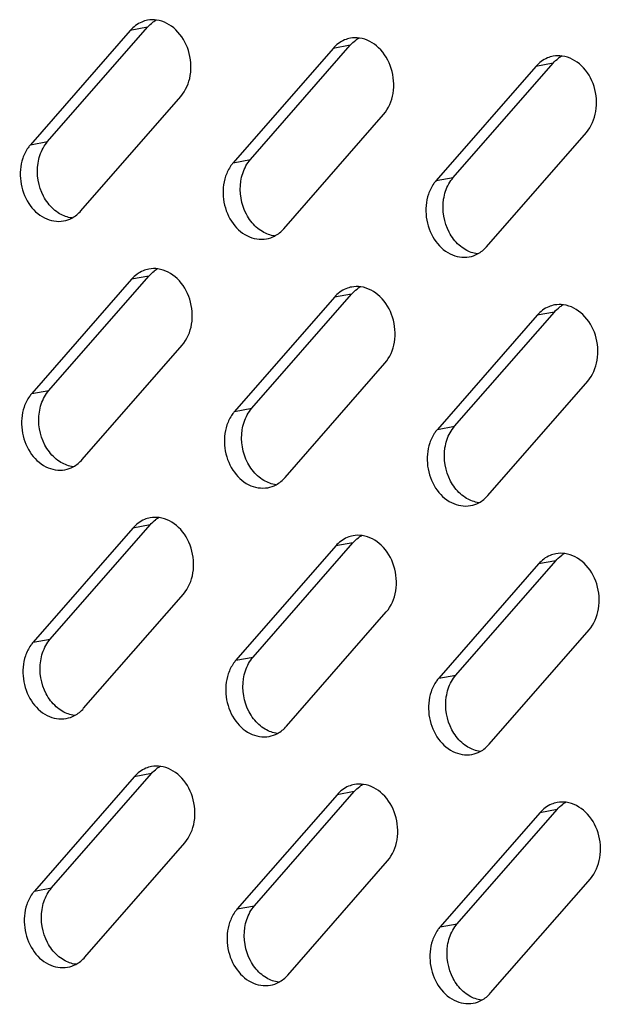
# Model space of a CAD drawing. Header units: millimetres. Extents: x 818 to 1412, y 141 to 561.
# Tile 52 of 86: x 1298.99 to 1303.96, y 279.05 to 287.46. Entities that reach past the tile are written whole.
import ezdxf

# ---------------------------------------------------------------- set-up
doc = ezdxf.new("R2010")
doc.units = ezdxf.units.MM
doc.header["$LTSCALE"] = 61.468
doc.layers.add('00_37_DXF_CONTINUOUS_LINE', color=7, linetype='CONTINUOUS')

msp = doc.modelspace()

# ---------------------------------------------------------------- linework, layer by layer
at = {"layer": '00_37_DXF_CONTINUOUS_LINE', "color": 7, "linetype": 'Continuous'}
for p, q in [((1299.9299, 287.3635), (1299.0775, 286.3877)), ((1299.2245, 286.4146), (1300.0769, 287.3904)), ((1301.6631, 287.2101), (1300.8107, 286.2343)), ((1300.9577, 286.2612), (1301.8101, 287.237)), ((1303.3963, 287.0567), (1302.5439, 286.0809)), ((1302.6909, 286.1078), (1303.5433, 287.0836)), ((1299.5093, 285.8239), (1300.3617, 286.7997)), ((1301.2426, 285.6704), (1302.095, 286.6463)), ((1302.9758, 285.517), (1303.8282, 286.4928)), ((1299.9413, 285.239), (1299.0889, 284.2632)), ((1299.2358, 284.29), (1300.0883, 285.2659)), ((1301.6745, 285.0856), (1300.8221, 284.1097)), ((1300.9691, 284.1366), (1301.8215, 285.1125)), ((1303.4077, 284.9322), (1302.5553, 283.9563)), ((1302.7023, 283.9832), (1303.5547, 284.959)), ((1299.5207, 283.6993), (1300.3731, 284.6751)), ((1301.2539, 283.5459), (1302.1064, 284.5217)), ((1302.9872, 283.3925), (1303.8396, 284.3683)), ((1299.2472, 282.1655), (1300.0996, 283.1413)), ((1299.9527, 283.1144), (1299.1003, 282.1386)), ((1300.9805, 282.0121), (1301.8329, 282.9879)), ((1301.6859, 282.961), (1300.8335, 281.9852)), ((1303.4191, 282.8076), (1302.5667, 281.8318)), ((1302.7137, 281.8587), (1303.5661, 282.8345)), ((1299.5321, 281.5748), (1300.3845, 282.5506)), ((1301.2653, 281.4213), (1302.1177, 282.3972)), ((1302.9986, 281.2679), (1303.851, 282.2437)), ((1299.9641, 280.9899), (1299.1117, 280.0141)), ((1299.2586, 280.0409), (1300.111, 281.0168)), ((1300.9918, 279.8875), (1301.8442, 280.8634)), ((1301.6973, 280.8365), (1300.8449, 279.8606)), ((1302.7251, 279.7341), (1303.5775, 280.7099)), ((1303.4305, 280.6831), (1302.5781, 279.7072)), ((1299.5435, 279.4502), (1300.3959, 280.426)), ((1301.2767, 279.2968), (1302.1291, 280.2726)), ((1303.0099, 279.1434), (1303.8623, 280.1192))]:
    msp.add_line(p, q, dxfattribs=at)
at = {"layer": '00_37_DXF_CONTINUOUS_LINE', "color": 9, "linetype": 'Continuous'}
for p, q in [((1300.0769, 287.3904), (1299.9299, 287.3635)), ((1301.8101, 287.237), (1301.6631, 287.2101)), ((1303.5433, 287.0836), (1303.3963, 287.0567)), ((1299.0775, 286.3877), (1299.2245, 286.4146)), ((1300.8107, 286.2343), (1300.9577, 286.2612)), ((1302.5439, 286.0809), (1302.6909, 286.1078)), ((1300.0883, 285.2659), (1299.9413, 285.239)), ((1301.8215, 285.1125), (1301.6745, 285.0856)), ((1303.5547, 284.959), (1303.4077, 284.9322)), ((1299.0889, 284.2632), (1299.2358, 284.29)), ((1300.8221, 284.1097), (1300.9691, 284.1366)), ((1302.5553, 283.9563), (1302.7023, 283.9832)), ((1300.0996, 283.1413), (1299.9527, 283.1144)), ((1301.8329, 282.9879), (1301.6859, 282.961)), ((1303.5661, 282.8345), (1303.4191, 282.8076)), ((1299.1003, 282.1386), (1299.2472, 282.1655)), ((1300.8335, 281.9852), (1300.9805, 282.0121)), ((1302.5667, 281.8318), (1302.7137, 281.8587)), ((1300.111, 281.0168), (1299.9641, 280.9899)), ((1301.8442, 280.8634), (1301.6973, 280.8365)), ((1303.5775, 280.7099), (1303.4305, 280.6831)), ((1299.1117, 280.0141), (1299.2586, 280.0409)), ((1300.8449, 279.8606), (1300.9918, 279.8875)), ((1302.5781, 279.7072), (1302.7251, 279.7341))]:
    msp.add_line(p, q, dxfattribs=at)
at = {"layer": '00_37_DXF_CONTINUOUS_LINE', "color": 7, "linetype": 'Continuous'}
for centre, radius, start, end in [((1300.122, 287.2119), 0.2425, 100.3442, 112.53238), ((1300.2782, 287.2207), 0.2628, 118.01184, 125.94505), ((1301.8552, 287.0585), 0.2425, 100.3442, 112.53238), ((1302.0114, 287.0673), 0.2628, 118.01184, 125.94505), ((1303.5885, 286.9051), 0.2425, 100.3442, 112.53238), ((1303.7447, 286.9139), 0.2628, 118.01184, 125.94505), ((1300.1334, 285.0874), 0.2425, 100.3442, 112.53238), ((1300.2896, 285.0962), 0.2628, 118.01184, 125.94505), ((1301.8666, 284.934), 0.2425, 100.3442, 112.53238), ((1302.0228, 284.9428), 0.2628, 118.01184, 125.94505), ((1303.5999, 284.7805), 0.2425, 100.3442, 112.53238), ((1303.7561, 284.7894), 0.2628, 118.01184, 125.94505), ((1300.1448, 282.9628), 0.2425, 100.3442, 112.53238), ((1300.301, 282.9716), 0.2628, 118.01184, 125.94505), ((1302.0342, 282.8182), 0.2628, 118.01184, 125.94505), ((1301.878, 282.8094), 0.2425, 100.3442, 112.53238), ((1303.6112, 282.656), 0.2425, 100.3442, 112.53238), ((1303.7674, 282.6648), 0.2628, 118.01184, 125.94505), ((1300.1562, 280.8383), 0.2425, 100.3442, 112.53238), ((1300.3124, 280.8471), 0.2628, 118.01184, 125.94505), ((1301.8894, 280.6849), 0.2425, 100.3442, 112.53238), ((1302.0456, 280.6937), 0.2628, 118.01184, 125.94505), ((1303.6226, 280.5314), 0.2425, 100.3442, 112.53238), ((1303.7788, 280.5403), 0.2628, 118.01184, 125.94505)]:
    msp.add_arc(centre, radius, start, end, dxfattribs=at)
for points in [[(1300.0291, 287.4359), (1299.9913, 287.4202), (1299.9568, 287.3944), (1299.9299, 287.3635)], [(1300.0769, 287.3904), (1300.0909, 287.4064), (1300.1067, 287.421), (1300.1239, 287.4335)], [(1300.1555, 287.4522), (1300.13, 287.4556), (1300.1037, 287.4551), (1300.0785, 287.4505)], [(1301.7623, 287.2825), (1301.7245, 287.2668), (1301.6901, 287.241), (1301.6631, 287.2101)], [(1301.8101, 287.237), (1301.8241, 287.253), (1301.8399, 287.2676), (1301.8572, 287.2801)], [(1301.8887, 287.2987), (1301.8633, 287.3022), (1301.837, 287.3017), (1301.8117, 287.2971)], [(1303.4955, 287.1291), (1303.4577, 287.1134), (1303.4233, 287.0875), (1303.3963, 287.0567)], [(1303.5433, 287.0836), (1303.5573, 287.0996), (1303.5731, 287.1142), (1303.5904, 287.1267)], [(1303.6219, 287.1453), (1303.5965, 287.1488), (1303.5702, 287.1483), (1303.5449, 287.1437)], [(1299.186, 286.3597), (1299.1969, 286.3792), (1299.2098, 286.3978), (1299.2245, 286.4146)], [(1299.1421, 286.2295), (1299.1491, 286.2748), (1299.1637, 286.3197), (1299.186, 286.3597)], [(1300.9193, 286.2063), (1300.9302, 286.2258), (1300.943, 286.2444), (1300.9577, 286.2612)], [(1299.19, 285.9471), (1299.1453, 286.0314), (1299.1276, 286.1351), (1299.1421, 286.2295)], [(1300.8754, 286.0761), (1300.8823, 286.1214), (1300.8969, 286.1663), (1300.9193, 286.2063)], [(1302.6525, 286.0529), (1302.6634, 286.0724), (1302.6762, 286.0909), (1302.6909, 286.1078)], [(1300.9232, 285.7936), (1300.8785, 285.878), (1300.8608, 285.9817), (1300.8754, 286.0761)], [(1302.6086, 285.9227), (1302.6156, 285.968), (1302.6301, 286.0129), (1302.6525, 286.0529)], [(1299.2745, 285.8375), (1299.2402, 285.8683), (1299.2116, 285.9063), (1299.19, 285.9471)], [(1302.6564, 285.6402), (1302.6117, 285.7246), (1302.594, 285.8283), (1302.6086, 285.9227)], [(1299.3271, 285.7988), (1299.3084, 285.8099), (1299.2907, 285.823), (1299.2745, 285.8375)], [(1299.4309, 285.7621), (1299.3945, 285.767), (1299.3587, 285.7802), (1299.3271, 285.7988)], [(1299.3608, 285.7369), (1299.3854, 285.7414), (1299.4095, 285.7498), (1299.4316, 285.7616)], [(1299.4316, 285.7616), (1299.4609, 285.7772), (1299.4875, 285.7988), (1299.5093, 285.8239)], [(1301.0077, 285.6841), (1300.9734, 285.7149), (1300.9448, 285.7529), (1300.9232, 285.7936)], [(1301.0603, 285.6454), (1301.0416, 285.6565), (1301.0239, 285.6696), (1301.0077, 285.6841)], [(1301.1648, 285.6082), (1301.1941, 285.6238), (1301.2207, 285.6454), (1301.2426, 285.6704)], [(1301.1641, 285.6087), (1301.1278, 285.6136), (1301.0919, 285.6268), (1301.0603, 285.6454)], [(1301.094, 285.5835), (1301.1186, 285.588), (1301.1427, 285.5964), (1301.1648, 285.6082)], [(1302.7409, 285.5307), (1302.7066, 285.5615), (1302.678, 285.5995), (1302.6564, 285.6402)], [(1302.7936, 285.492), (1302.7748, 285.503), (1302.7571, 285.5162), (1302.7409, 285.5307)], [(1302.8973, 285.4553), (1302.861, 285.4602), (1302.8252, 285.4733), (1302.7936, 285.492)], [(1302.898, 285.4548), (1302.9273, 285.4703), (1302.9539, 285.492), (1302.9758, 285.517)], [(1302.8272, 285.4301), (1302.8518, 285.4345), (1302.8759, 285.443), (1302.898, 285.4548)], [(1300.1669, 285.3276), (1300.1414, 285.3311), (1300.1151, 285.3306), (1300.0899, 285.326)], [(1300.0405, 285.3114), (1300.0027, 285.2957), (1299.9682, 285.2698), (1299.9413, 285.239)], [(1300.0883, 285.2659), (1300.1023, 285.2819), (1300.1181, 285.2965), (1300.1353, 285.309)], [(1301.7737, 285.158), (1301.7359, 285.1423), (1301.7014, 285.1164), (1301.6745, 285.0856)], [(1301.8215, 285.1125), (1301.8355, 285.1285), (1301.8513, 285.1431), (1301.8686, 285.1556)], [(1301.9001, 285.1742), (1301.8746, 285.1777), (1301.8483, 285.1771), (1301.8231, 285.1725)], [(1303.5069, 285.0046), (1303.4691, 284.9889), (1303.4347, 284.963), (1303.4077, 284.9322)], [(1303.5547, 284.959), (1303.5687, 284.9751), (1303.5845, 284.9897), (1303.6018, 285.0021)], [(1303.6333, 285.0208), (1303.6079, 285.0242), (1303.5816, 285.0237), (1303.5563, 285.0191)], [(1299.1535, 284.105), (1299.1605, 284.1502), (1299.1751, 284.1952), (1299.1974, 284.2352)], [(1299.1974, 284.2352), (1299.2083, 284.2547), (1299.2212, 284.2732), (1299.2358, 284.29)], [(1299.2014, 283.8225), (1299.1567, 283.9069), (1299.139, 284.0106), (1299.1535, 284.105)], [(1300.8868, 283.9516), (1300.8937, 283.9968), (1300.9083, 284.0418), (1300.9306, 284.0818)], [(1300.9306, 284.0818), (1300.9415, 284.1012), (1300.9544, 284.1198), (1300.9691, 284.1366)], [(1302.6639, 283.9283), (1302.6748, 283.9478), (1302.6876, 283.9664), (1302.7023, 283.9832)], [(1300.9346, 283.6691), (1300.8899, 283.7535), (1300.8722, 283.8572), (1300.8868, 283.9516)], [(1302.62, 283.7981), (1302.6269, 283.8434), (1302.6415, 283.8884), (1302.6639, 283.9283)], [(1299.2859, 283.713), (1299.2516, 283.7438), (1299.223, 283.7818), (1299.2014, 283.8225)], [(1302.6678, 283.5157), (1302.6231, 283.6001), (1302.6054, 283.7038), (1302.62, 283.7981)], [(1299.3385, 283.6743), (1299.3198, 283.6853), (1299.3021, 283.6984), (1299.2859, 283.713)], [(1299.4423, 283.6375), (1299.4059, 283.6425), (1299.3701, 283.6556), (1299.3385, 283.6743)], [(1299.443, 283.637), (1299.4723, 283.6526), (1299.4989, 283.6743), (1299.5207, 283.6993)], [(1301.0191, 283.5596), (1300.9848, 283.5904), (1300.9562, 283.6283), (1300.9346, 283.6691)], [(1299.3722, 283.6123), (1299.3967, 283.6168), (1299.4209, 283.6253), (1299.443, 283.637)], [(1301.0717, 283.5208), (1301.053, 283.5319), (1301.0353, 283.545), (1301.0191, 283.5596)], [(1301.1755, 283.4841), (1301.1391, 283.4891), (1301.1033, 283.5022), (1301.0717, 283.5208)], [(1301.1054, 283.4589), (1301.13, 283.4634), (1301.1541, 283.4719), (1301.1762, 283.4836)], [(1301.1762, 283.4836), (1301.2055, 283.4992), (1301.2321, 283.5209), (1301.2539, 283.5459)], [(1302.7523, 283.4062), (1302.718, 283.4369), (1302.6894, 283.4749), (1302.6678, 283.5157)], [(1302.8049, 283.3674), (1302.7862, 283.3785), (1302.7685, 283.3916), (1302.7523, 283.4062)], [(1302.9094, 283.3302), (1302.9387, 283.3458), (1302.9653, 283.3675), (1302.9872, 283.3925)], [(1302.9087, 283.3307), (1302.8724, 283.3357), (1302.8366, 283.3488), (1302.8049, 283.3674)], [(1302.8386, 283.3055), (1302.8632, 283.31), (1302.8873, 283.3185), (1302.9094, 283.3302)], [(1300.0519, 283.1868), (1300.0141, 283.1711), (1299.9796, 283.1453), (1299.9527, 283.1144)], [(1300.0996, 283.1413), (1300.1136, 283.1573), (1300.1295, 283.1719), (1300.1467, 283.1844)], [(1300.1782, 283.2031), (1300.1528, 283.2065), (1300.1265, 283.206), (1300.1013, 283.2014)], [(1301.9115, 283.0496), (1301.886, 283.0531), (1301.8597, 283.0526), (1301.8345, 283.048)], [(1301.7851, 283.0334), (1301.7473, 283.0177), (1301.7128, 282.9919), (1301.6859, 282.961)], [(1301.8329, 282.9879), (1301.8469, 283.0039), (1301.8627, 283.0185), (1301.8799, 283.031)], [(1303.6447, 282.8962), (1303.6192, 282.8997), (1303.5929, 282.8992), (1303.5677, 282.8946)], [(1303.5183, 282.88), (1303.4805, 282.8643), (1303.446, 282.8384), (1303.4191, 282.8076)], [(1303.5661, 282.8345), (1303.5801, 282.8505), (1303.5959, 282.8651), (1303.6132, 282.8776)], [(1299.2088, 282.1106), (1299.2197, 282.1301), (1299.2325, 282.1487), (1299.2472, 282.1655)], [(1299.1649, 281.9804), (1299.1719, 282.0257), (1299.1865, 282.0706), (1299.2088, 282.1106)], [(1299.2128, 281.698), (1299.1681, 281.7823), (1299.1504, 281.886), (1299.1649, 281.9804)], [(1300.8981, 281.827), (1300.9051, 281.8723), (1300.9197, 281.9172), (1300.942, 281.9572)], [(1300.942, 281.9572), (1300.9529, 281.9767), (1300.9658, 281.9953), (1300.9805, 282.0121)], [(1300.946, 281.5445), (1300.9013, 281.6289), (1300.8836, 281.7326), (1300.8981, 281.827)], [(1302.6314, 281.6736), (1302.6383, 281.7189), (1302.6529, 281.7638), (1302.6753, 281.8038)], [(1302.6753, 281.8038), (1302.6861, 281.8233), (1302.699, 281.8418), (1302.7137, 281.8587)], [(1299.2973, 281.5884), (1299.2629, 281.6192), (1299.2343, 281.6572), (1299.2128, 281.698)], [(1302.6792, 281.3911), (1302.6345, 281.4755), (1302.6168, 281.5792), (1302.6314, 281.6736)], [(1299.3499, 281.5497), (1299.3311, 281.5608), (1299.3135, 281.5739), (1299.2973, 281.5884)], [(1299.4537, 281.513), (1299.4173, 281.5179), (1299.3815, 281.5311), (1299.3499, 281.5497)], [(1299.4544, 281.5125), (1299.4837, 281.5281), (1299.5103, 281.5497), (1299.5321, 281.5748)], [(1301.0305, 281.435), (1300.9962, 281.4658), (1300.9676, 281.5038), (1300.946, 281.5445)], [(1299.3835, 281.4878), (1299.4081, 281.4923), (1299.4323, 281.5007), (1299.4544, 281.5125)], [(1301.0831, 281.3963), (1301.0644, 281.4073), (1301.0467, 281.4205), (1301.0305, 281.435)], [(1301.1869, 281.3596), (1301.1505, 281.3645), (1301.1147, 281.3777), (1301.0831, 281.3963)], [(1301.1876, 281.3591), (1301.2169, 281.3747), (1301.2435, 281.3963), (1301.2653, 281.4213)], [(1302.7637, 281.2816), (1302.7294, 281.3124), (1302.7008, 281.3504), (1302.6792, 281.3911)], [(1301.1168, 281.3344), (1301.1414, 281.3388), (1301.1655, 281.3473), (1301.1876, 281.3591)], [(1302.8163, 281.2429), (1302.7976, 281.2539), (1302.7799, 281.2671), (1302.7637, 281.2816)], [(1302.9201, 281.2062), (1302.8837, 281.2111), (1302.8479, 281.2242), (1302.8163, 281.2429)], [(1302.85, 281.181), (1302.8746, 281.1854), (1302.8987, 281.1939), (1302.9208, 281.2056)], [(1302.9208, 281.2056), (1302.9501, 281.2212), (1302.9767, 281.2429), (1302.9986, 281.2679)], [(1300.0633, 281.0623), (1300.0255, 281.0466), (1299.991, 281.0207), (1299.9641, 280.9899)], [(1300.111, 281.0168), (1300.125, 281.0328), (1300.1409, 281.0474), (1300.1581, 281.0599)], [(1300.1896, 281.0785), (1300.1642, 281.082), (1300.1379, 281.0815), (1300.1126, 281.0769)], [(1301.7965, 280.9089), (1301.7587, 280.8932), (1301.7242, 280.8673), (1301.6973, 280.8365)], [(1301.8442, 280.8634), (1301.8582, 280.8794), (1301.8741, 280.894), (1301.8913, 280.9065)], [(1301.9228, 280.9251), (1301.8974, 280.9286), (1301.8711, 280.928), (1301.8459, 280.9234)], [(1303.5297, 280.7555), (1303.4919, 280.7398), (1303.4574, 280.7139), (1303.4305, 280.6831)], [(1303.5775, 280.7099), (1303.5915, 280.726), (1303.6073, 280.7406), (1303.6245, 280.753)], [(1303.6561, 280.7717), (1303.6306, 280.7751), (1303.6043, 280.7746), (1303.5791, 280.77)], [(1299.2202, 279.9861), (1299.2311, 280.0056), (1299.2439, 280.0241), (1299.2586, 280.0409)], [(1299.1763, 279.8559), (1299.1833, 279.9011), (1299.1979, 279.9461), (1299.2202, 279.9861)], [(1299.2241, 279.5734), (1299.1795, 279.6578), (1299.1618, 279.7615), (1299.1763, 279.8559)], [(1300.9534, 279.8326), (1300.9643, 279.8521), (1300.9772, 279.8707), (1300.9918, 279.8875)], [(1300.9095, 279.7025), (1300.9165, 279.7477), (1300.9311, 279.7927), (1300.9534, 279.8326)], [(1300.9574, 279.42), (1300.9127, 279.5044), (1300.895, 279.6081), (1300.9095, 279.7025)], [(1302.6866, 279.6792), (1302.6975, 279.6987), (1302.7104, 279.7173), (1302.7251, 279.7341)], [(1302.6427, 279.549), (1302.6497, 279.5943), (1302.6643, 279.6393), (1302.6866, 279.6792)], [(1299.3087, 279.4639), (1299.2743, 279.4947), (1299.2457, 279.5327), (1299.2241, 279.5734)], [(1302.6906, 279.2666), (1302.6459, 279.351), (1302.6282, 279.4547), (1302.6427, 279.549)], [(1299.3613, 279.4252), (1299.3425, 279.4362), (1299.3249, 279.4493), (1299.3087, 279.4639)], [(1299.4657, 279.3879), (1299.4951, 279.4035), (1299.5217, 279.4252), (1299.5435, 279.4502)], [(1299.4651, 279.3884), (1299.4287, 279.3934), (1299.3929, 279.4065), (1299.3613, 279.4252)], [(1299.3949, 279.3632), (1299.4195, 279.3677), (1299.4437, 279.3762), (1299.4657, 279.3879)], [(1301.0419, 279.3105), (1301.0075, 279.3413), (1300.9789, 279.3792), (1300.9574, 279.42)], [(1301.0945, 279.2717), (1301.0757, 279.2828), (1301.0581, 279.2959), (1301.0419, 279.3105)], [(1301.1983, 279.235), (1301.1619, 279.24), (1301.1261, 279.2531), (1301.0945, 279.2717)], [(1301.199, 279.2345), (1301.2283, 279.2501), (1301.2549, 279.2718), (1301.2767, 279.2968)], [(1302.7751, 279.157), (1302.7408, 279.1878), (1302.7122, 279.2258), (1302.6906, 279.2666)], [(1301.1281, 279.2098), (1301.1527, 279.2143), (1301.1769, 279.2228), (1301.199, 279.2345)], [(1302.8277, 279.1183), (1302.809, 279.1294), (1302.7913, 279.1425), (1302.7751, 279.157)], [(1302.9315, 279.0816), (1302.8951, 279.0866), (1302.8593, 279.0997), (1302.8277, 279.1183)], [(1302.9322, 279.0811), (1302.9615, 279.0967), (1302.9881, 279.1184), (1303.0099, 279.1434)], [(1302.8614, 279.0564), (1302.886, 279.0609), (1302.9101, 279.0694), (1302.9322, 279.0811)]]:
    msp.add_open_spline(points, degree=3, dxfattribs=at)
for points, knots in [([(1300.3617, 286.7997), (1300.405, 286.8492), (1300.4611, 286.9831), (1300.4431, 287.1946), (1300.3396, 287.3763), (1300.2163, 287.4439), (1300.1555, 287.4522)], [0, 0, 0, 0, 0.245941, 0.512186, 0.770322, 1, 1, 1, 1]), ([(1302.095, 286.6463), (1302.1382, 286.6958), (1302.1943, 286.8297), (1302.1764, 287.0412), (1302.0728, 287.2229), (1301.9495, 287.2905), (1301.8887, 287.2987)], [0, 0, 0, 0, 0.245941, 0.512186, 0.770322, 1, 1, 1, 1]), ([(1303.8282, 286.4928), (1303.8714, 286.5424), (1303.9275, 286.6762), (1303.9096, 286.8878), (1303.806, 287.0694), (1303.6827, 287.137), (1303.6219, 287.1453)], [0, 0, 0, 0, 0.245941, 0.512186, 0.770322, 1, 1, 1, 1]), ([(1299.0775, 286.3877), (1299.0704, 286.3796), (1299.0431, 286.3446), (1299.023, 286.304), (1299.0121, 286.2722)], [0, 0, 0, 0, 0.2416, 1, 1, 1, 1]), ([(1299.0121, 286.2722), (1298.9909, 286.2098), (1298.9799, 286.0721), (1299.0468, 285.8843), (1299.1825, 285.7494), (1299.3067, 285.727), (1299.3608, 285.7369)], [0, 0, 0, 0, 0.264744, 0.532722, 0.779174, 1, 1, 1, 1]), ([(1300.8107, 286.2343), (1300.8037, 286.2262), (1300.7763, 286.1912), (1300.7562, 286.1506), (1300.7454, 286.1188)], [0, 0, 0, 0, 0.2416, 1, 1, 1, 1]), ([(1300.7454, 286.1188), (1300.7241, 286.0564), (1300.7131, 285.9187), (1300.7801, 285.7309), (1300.9157, 285.596), (1301.0399, 285.5736), (1301.094, 285.5835)], [0, 0, 0, 0, 0.264744, 0.532722, 0.779174, 1, 1, 1, 1]), ([(1302.5439, 286.0809), (1302.5369, 286.0728), (1302.5095, 286.0378), (1302.4895, 285.9972), (1302.4786, 285.9653)], [0, 0, 0, 0, 0.2416, 1, 1, 1, 1]), ([(1302.4786, 285.9653), (1302.4573, 285.903), (1302.4464, 285.7653), (1302.5133, 285.5775), (1302.6489, 285.4426), (1302.7731, 285.4202), (1302.8272, 285.4301)], [0, 0, 0, 0, 0.264744, 0.532722, 0.779174, 1, 1, 1, 1]), ([(1300.3731, 284.6751), (1300.4164, 284.7246), (1300.4725, 284.8585), (1300.4545, 285.0701), (1300.351, 285.2517), (1300.2277, 285.3193), (1300.1669, 285.3276)], [0, 0, 0, 0, 0.245941, 0.512186, 0.770322, 1, 1, 1, 1]), ([(1302.1064, 284.5217), (1302.1496, 284.5712), (1302.2057, 284.7051), (1302.1877, 284.9167), (1302.0842, 285.0983), (1301.9609, 285.1659), (1301.9001, 285.1742)], [0, 0, 0, 0, 0.245941, 0.512186, 0.770322, 1, 1, 1, 1]), ([(1303.8396, 284.3683), (1303.8828, 284.4178), (1303.9389, 284.5517), (1303.921, 284.7632), (1303.8174, 284.9449), (1303.6941, 285.0125), (1303.6333, 285.0208)], [0, 0, 0, 0, 0.245941, 0.512186, 0.770322, 1, 1, 1, 1]), ([(1299.0889, 284.2632), (1299.0818, 284.2551), (1299.0545, 284.22), (1299.0344, 284.1795), (1299.0235, 284.1476)], [0, 0, 0, 0, 0.2416, 1, 1, 1, 1]), ([(1299.0235, 284.1476), (1299.0022, 284.0852), (1298.9913, 283.9476), (1299.0582, 283.7597), (1299.1939, 283.6248), (1299.3181, 283.6025), (1299.3722, 283.6123)], [0, 0, 0, 0, 0.264744, 0.532722, 0.779174, 1, 1, 1, 1]), ([(1300.8221, 284.1097), (1300.8151, 284.1017), (1300.7877, 284.0666), (1300.7676, 284.0261), (1300.7567, 283.9942)], [0, 0, 0, 0, 0.2416, 1, 1, 1, 1]), ([(1300.7567, 283.9942), (1300.7355, 283.9318), (1300.7245, 283.7942), (1300.7915, 283.6063), (1300.9271, 283.4714), (1301.0513, 283.4491), (1301.1054, 283.4589)], [0, 0, 0, 0, 0.264744, 0.532722, 0.779174, 1, 1, 1, 1]), ([(1302.5553, 283.9563), (1302.5483, 283.9483), (1302.5209, 283.9132), (1302.5008, 283.8727), (1302.49, 283.8408)], [0, 0, 0, 0, 0.2416, 1, 1, 1, 1]), ([(1302.49, 283.8408), (1302.4687, 283.7784), (1302.4577, 283.6407), (1302.5247, 283.4529), (1302.6603, 283.318), (1302.7845, 283.2957), (1302.8386, 283.3055)], [0, 0, 0, 0, 0.264744, 0.532722, 0.779174, 1, 1, 1, 1]), ([(1300.3845, 282.5506), (1300.4278, 282.6001), (1300.4839, 282.734), (1300.4659, 282.9455), (1300.3624, 283.1272), (1300.2391, 283.1948), (1300.1782, 283.2031)], [0, 0, 0, 0, 0.245941, 0.512186, 0.770322, 1, 1, 1, 1]), ([(1302.1177, 282.3972), (1302.161, 282.4467), (1302.2171, 282.5806), (1302.1991, 282.7921), (1302.0956, 282.9738), (1301.9723, 283.0413), (1301.9115, 283.0496)], [0, 0, 0, 0, 0.245941, 0.512186, 0.770322, 1, 1, 1, 1]), ([(1303.851, 282.2437), (1303.8942, 282.2933), (1303.9503, 282.4271), (1303.9324, 282.6387), (1303.8288, 282.8203), (1303.7055, 282.8879), (1303.6447, 282.8962)], [0, 0, 0, 0, 0.245941, 0.512186, 0.770322, 1, 1, 1, 1]), ([(1299.1003, 282.1386), (1299.0932, 282.1305), (1299.0658, 282.0955), (1299.0458, 282.0549), (1299.0349, 282.0231)], [0, 0, 0, 0, 0.2416, 1, 1, 1, 1]), ([(1299.0349, 282.0231), (1299.0136, 281.9607), (1299.0027, 281.823), (1299.0696, 281.6352), (1299.2053, 281.5003), (1299.3294, 281.4779), (1299.3835, 281.4878)], [0, 0, 0, 0, 0.264744, 0.532722, 0.779174, 1, 1, 1, 1]), ([(1300.8335, 281.9852), (1300.8264, 281.9771), (1300.7991, 281.9421), (1300.779, 281.9015), (1300.7681, 281.8697)], [0, 0, 0, 0, 0.2416, 1, 1, 1, 1]), ([(1300.7681, 281.8697), (1300.7468, 281.8073), (1300.7359, 281.6696), (1300.8028, 281.4818), (1300.9385, 281.3469), (1301.0627, 281.3245), (1301.1168, 281.3344)], [0, 0, 0, 0, 0.264744, 0.532722, 0.779174, 1, 1, 1, 1]), ([(1302.5667, 281.8318), (1302.5597, 281.8237), (1302.5323, 281.7887), (1302.5122, 281.7481), (1302.5014, 281.7162)], [0, 0, 0, 0, 0.2416, 1, 1, 1, 1]), ([(1302.5014, 281.7162), (1302.4801, 281.6538), (1302.4691, 281.5162), (1302.5361, 281.3284), (1302.6717, 281.1935), (1302.7959, 281.1711), (1302.85, 281.181)], [0, 0, 0, 0, 0.264744, 0.532722, 0.779174, 1, 1, 1, 1]), ([(1300.3959, 280.426), (1300.4392, 280.4755), (1300.4953, 280.6094), (1300.4773, 280.821), (1300.3737, 281.0026), (1300.2505, 281.0702), (1300.1896, 281.0785)], [0, 0, 0, 0, 0.245941, 0.512186, 0.770322, 1, 1, 1, 1]), ([(1302.1291, 280.2726), (1302.1724, 280.3221), (1302.2285, 280.456), (1302.2105, 280.6676), (1302.107, 280.8492), (1301.9837, 280.9168), (1301.9228, 280.9251)], [0, 0, 0, 0, 0.245941, 0.512186, 0.770322, 1, 1, 1, 1]), ([(1303.8623, 280.1192), (1303.9056, 280.1687), (1303.9617, 280.3026), (1303.9437, 280.5141), (1303.8402, 280.6958), (1303.7169, 280.7634), (1303.6561, 280.7717)], [0, 0, 0, 0, 0.245941, 0.512186, 0.770322, 1, 1, 1, 1]), ([(1299.1117, 280.0141), (1299.1046, 280.006), (1299.0772, 279.9709), (1299.0572, 279.9304), (1299.0463, 279.8985)], [0, 0, 0, 0, 0.2416, 1, 1, 1, 1]), ([(1299.0463, 279.8985), (1299.025, 279.8361), (1299.0141, 279.6985), (1299.081, 279.5106), (1299.2167, 279.3757), (1299.3408, 279.3534), (1299.3949, 279.3632)], [0, 0, 0, 0, 0.264744, 0.532722, 0.779174, 1, 1, 1, 1]), ([(1300.8449, 279.8606), (1300.8378, 279.8526), (1300.8104, 279.8175), (1300.7904, 279.777), (1300.7795, 279.7451)], [0, 0, 0, 0, 0.2416, 1, 1, 1, 1]), ([(1300.7795, 279.7451), (1300.7582, 279.6827), (1300.7473, 279.5451), (1300.8142, 279.3572), (1300.9499, 279.2223), (1301.0741, 279.2), (1301.1281, 279.2098)], [0, 0, 0, 0, 0.264744, 0.532722, 0.779174, 1, 1, 1, 1]), ([(1302.5781, 279.7072), (1302.571, 279.6992), (1302.5437, 279.6641), (1302.5236, 279.6236), (1302.5127, 279.5917)], [0, 0, 0, 0, 0.2416, 1, 1, 1, 1]), ([(1302.5127, 279.5917), (1302.4914, 279.5293), (1302.4805, 279.3916), (1302.5474, 279.2038), (1302.6831, 279.0689), (1302.8073, 279.0466), (1302.8614, 279.0564)], [0, 0, 0, 0, 0.264744, 0.532722, 0.779174, 1, 1, 1, 1])]:
    msp.add_open_spline(points, degree=3, knots=knots, dxfattribs=at)

doc.saveas('drawing.dxf')
